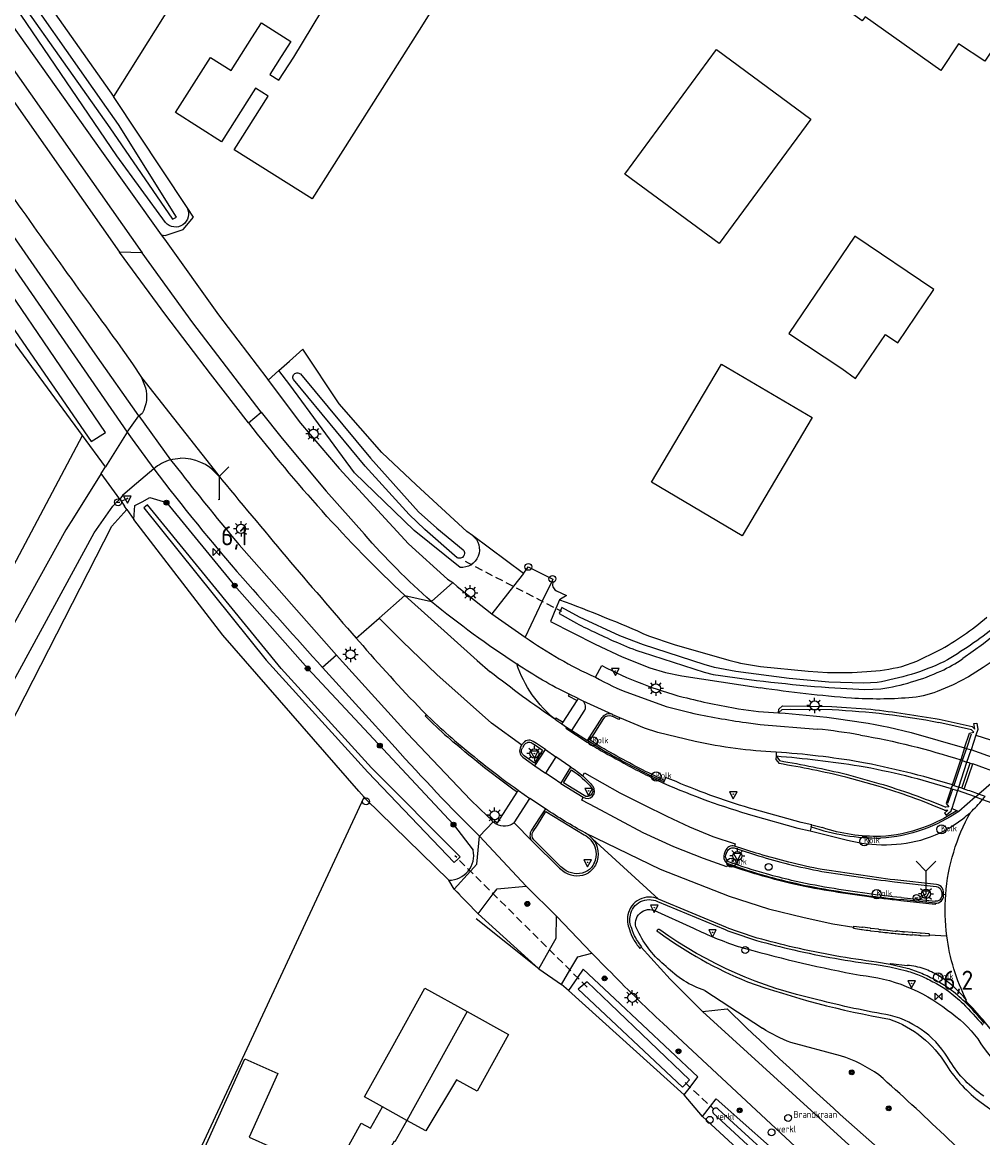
# Model space of a CAD drawing. Extents: x 165936 to 168490, y 440742 to 446306.
# Tile 64 of 78: x 166169 to 166294, y 445477 to 445622. Entities that reach past the tile are written whole.
import ezdxf

# ---------------------------------------------------------------- set-up
doc = ezdxf.new("R2010")
doc.units = 0
doc.header["$LTSCALE"] = 4
doc.linetypes.add('STIPPELFIJN', pattern=[0.375, 0.25, -0.125])
doc.layers.get('0').update_dxf_attribs({"linetype": 'CONTINUOUS'})
for name, color, linetype in [('G_BTD', 3, 'CONTINUOUS'), ('G_OTD', 32, 'CONTINUOUS'), ('G_OWG', 6, 'CONTINUOUS'), ('G_OWGM1', 11, 'ByLayer'), ('G_OWT', 6, 'CONTINUOUS'), ('G_PND', 1, 'CONTINUOUS'), ('G_WGD', 7, 'CONTINUOUS'), ('G_WGDM1', 11, 'ByLayer'), ('G_WGI', 1, 'CONTINUOUS'), ('G_WGIM1', 11, 'ByLayer'), ('G_WTD', 5, 'CONTINUOUS'), ('LKWDUP', 5, 'CONTINUOUS'), ('LSHD', 3, 'CONTINUOUS'), ('LVGO', 3, 'CONTINUOUS'), ('LWGI', 7, 'CONTINUOUS'), ('PPALHM', 10, 'CONTINUOUS'), ('PVGO', 102, 'CONTINUOUS')]:
    doc.layers.add(name, color=color, linetype=linetype)
for name, color, linetype, true_color in [('PBRD', 7, 'CONTINUOUS', 0xbd2877), ('PPAL', 7, 'CONTINUOUS', 0xbd2877), ('PPUT', 7, 'CONTINUOUS', 0xbd2877)]:
    doc.layers.add(name, color=color, linetype=linetype, true_color=true_color)
doc.styles.add('ISO', font='ISO')
doc.linetypes.add('HAAG', pattern='A,0.25,-0.25,[151,BLOK.SHX,S=0.25,R=0,X=0,Y=0],-0.25,0.25', length=1)

# ---------------------------------------------------------------- blocks, each defined once
blk = doc.blocks.new('kilometerpaal')
at = {"color": 0}
for p, q in [((-0.44, 0.44), (0.44, -0.44)), ((-0.44, -0.44), (-0.44, 0.44)), ((0.44, 0.44), (-0.44, -0.44)), ((0.44, -0.44), (0.44, 0.44))]:
    blk.add_line(p, q, dxfattribs=at)
at = {"color": 0, "style": 'ISO'}
blk.add_attdef('KILOMETERPAAL', (0.59, 0.87), '', height=2.5, dxfattribs=at)
blk = doc.blocks.new('lichtmast')
at = {"color": 0}
for p, q in [((-0.6, 0), (-1, 0)), ((-0.71, 0.71), (-0.42, 0.42)), ((0, 0.6), (0, 1)), ((0.42, 0.42), (0.71, 0.71)), ((0.6, 0), (1, 0)), ((-0.42, -0.42), (-0.71, -0.71)), ((0, -0.6), (0, -1)), ((0.42, -0.42), (0.71, -0.71))]:
    blk.add_line(p, q, dxfattribs=at)
blk.add_circle((0, 0), 0.6, dxfattribs=at)
blk = doc.blocks.new('boom')
at = {"color": 0}
for radius in [0.315, 0.225, 0.135]:
    blk.add_circle((0, 0), radius, dxfattribs=at)
blk = doc.blocks.new('wegwijzer')
at = {"color": 0}
for q in [(-0.424, 1.424), (0.424, 1.424), (0, 0)]:
    blk.add_line((0, 1), q, dxfattribs=at)
blk = doc.blocks.new('verkeersbord-pl')
at = {"linetype": 'Continuous'}
blk.add_circle((0, 0), 0.03, dxfattribs=at)
blk = doc.blocks.new('verkeersbord')
at = {"color": 0}
for p, q in [((0.5, 0.32), (-0.5, 0.32)), ((-0.5, 0.32), (0, -0.6)), ((0, -0.6), (0.5, 0.32))]:
    blk.add_line(p, q, dxfattribs=at)
blk = doc.blocks.new('aanduidingsbord')
at = {"color": 0}
for p, q in [((-0.81, -0.33), (0, 0)), ((-1.45, -0.5), (-1.01, -0.5))]:
    blk.add_line(p, q, dxfattribs=at)
blk.add_circle((-1.23, -0.5), 0.45, dxfattribs=at)
blk = doc.blocks.new('kolk')
at = {"color": 0}
blk.add_circle((0, 0), 0.6, dxfattribs=at)
at = {"color": 0, "linetype": 'Continuous', "style": 'ISO'}
blk.add_attdef('KOLK', (-0.04, -0.26), '', height=0.8, dxfattribs=at)
blk = doc.blocks.new('verkeersteller')
at = {"color": 0}
blk.add_circle((0, 0), 0.45, dxfattribs=at)
blk = doc.blocks.new('verklikker')
at = {"color": 0}
blk.add_circle((0, 0), 0.45, dxfattribs=at)
at = {"color": 0, "style": 'ISO'}
blk.add_attdef('VERKLIKKER', (0.7, 0), '', height=0.9, dxfattribs=at)
blk = doc.blocks.new('brandkraan')
at = {"color": 0}
blk.add_circle((0, 0), 0.45, dxfattribs=at)
at = {"color": 0, "style": 'ISO'}
blk.add_attdef('BRANDKRAAN', (0.7, 0), '', height=0.9, dxfattribs=at)

msp = doc.modelspace()

# ---------------------------------------------------------------- linework, layer by layer
at = {"layer": 'G_BTD', "linetype": 'Continuous', "transparency": 33554687}
msp.add_lwpolyline([(166176.806, 445568.553), (166166.101, 445583.122)], dxfattribs=at)
at = {"layer": 'G_OTD', "linetype": 'Continuous', "transparency": 33554687}
for points in [[(166331.924, 445674.974), (166331.473, 445675.084), (166326.85, 445660.443), (166322.055, 445663.702), (166311.015, 445648.711), (166313.767, 445646.903), (166304.023, 445633.258), (166304.839, 445632.687), (166294.71, 445617.429), (166291.243, 445619.684), (166288.963, 445616.193), (166279.053, 445623.197), (166278.663, 445622.684), (166255.423, 445639.287), (166266.439, 445655.436), (166254.828, 445663.822), (166273.266, 445689.544), (166276.14, 445693.577), (166278.926, 445697.533), (166284.489, 445705.148)], [(166191.831, 445671.812), (166204.067, 445663.842), (166199.027, 445654.668), (166200.514, 445653.659), (166198.952, 445651.139), (166203.647, 445648.276), (166198.755, 445641.078), (166198.346, 445641.417), (166193.984, 445635.393), (166189.88, 445629.303), (166190.804, 445628.666), (166180.865, 445612.81)], [(166187.095, 445594.74), (166187.599, 445594.656), (166189.981, 445595.45), (166191.304, 445597.037), (166190.466, 445598.303)], [(166201.071, 445575.787), (166202.463, 445577.035)], [(166109.977, 445477.444), (166115.834, 445482.252), (166131.445, 445497.598), (166143.087, 445507.917), (166150.892, 445519.691), (166176.806, 445568.553)], [(166179.81, 445564.465), (166176.806, 445568.553)], [(166123.393, 445326.092), (166153.868, 445391.432), (166135.538, 445400.117), (166133.472, 445395.555), (166127.354, 445403.115), (166143.255, 445432.244), (166144.278, 445431.69), (166144.537, 445432.094), (166149.231, 445429.688), (166154.095, 445428.998), (166152.37, 445425.367), (166158.349, 445422.527), (166163.461, 445433.286), (166156.37, 445436.655), (166168.347, 445462.812), (166154.564, 445475.868), (166141.843, 445493.736), (166150.061, 445501.746), (166152.826, 445502.337), (166180.656, 445556.723), (166182.621, 445558.88)], [(166234.416, 445550.541), (166227.742, 445555.493)], [(166194.28, 445383.459), (166195.881, 445388.43), (166198.227, 445394.446), (166201.34, 445403.459), (166181.901, 445412.737), (166203.951, 445458.413), (166196.41, 445462.646), (166196.468, 445462.775), (166188.381, 445466.344), (166189.796, 445470.187), (166213.588, 445521.31)]]:
    msp.add_lwpolyline(points, dxfattribs=at)
at = {"layer": 'G_OWG', "linetype": 'Continuous', "transparency": 33554687}
for points in [[(166181.682, 445560.248), (166182.045, 445559.719), (166182.306, 445559.339)], [(166182.621, 445558.88), (166182.306, 445559.339)], [(166182.621, 445558.88), (166183.528, 445557.559)], [(166238.167, 445549.554), (166238.304, 445549.454)], [(166238.276, 445548.792), (166238.511, 445548.404), (166238.741, 445548.242), (166240.036, 445547.632), (166239.145, 445547.091)], [(166267.724, 445532.343), (166267.779, 445532.805), (166268.242, 445533.238), (166274.721, 445533.16), (166279.818, 445532.801)], [(166267.724, 445532.343), (166268.204, 445532.778), (166269.3, 445532.818), (166274.736, 445532.751)], [(166292.063, 445527.744), (166292.704, 445529.675), (166293.273, 445529.798), (166292.954, 445530.132), (166288.702, 445531.084)], [(166288.748, 445531.489), (166293.06, 445530.529), (166293.385, 445530.209), (166293.277, 445530.943), (166293.645, 445530.999), (166293.793, 445530.162), (166293.535, 445529.426)], [(166293.535, 445529.426), (166292.891, 445527.497)], [(166293.535, 445529.426), (166300.077, 445527.343)], [(166267.428, 445526.701), (166267.379, 445526.217), (166267.816, 445525.705)], [(166267.426, 445527.199), (166267.428, 445526.701)], [(166267.428, 445526.701), (166267.882, 445526.09)], [(166292.362, 445525.895), (166292.891, 445527.497)], [(166291.285, 445522.631), (166292.362, 445525.895)], [(166252.852, 445523.501), (166252.814, 445523.406), (166252.775, 445523.316)], [(166254.373, 445523.345), (166252.978, 445523.906), (166252.852, 445523.501)], [(166280.763, 445522.771), (166276.532, 445523.95)], [(166276.602, 445524.315), (166280.86, 445523.125)], [(166295.847, 445523.378), (166293.906, 445521.711)], [(166290.3, 445522.438), (166289.659, 445520.509), (166290.006, 445520.069), (166289.624, 445520.008)], [(166290.458, 445522.914), (166290.3, 445522.438)], [(166291.133, 445522.171), (166290.598, 445520.549), (166290.395, 445519.836)], [(166291.285, 445522.631), (166291.133, 445522.171)], [(166293.476, 445521.342), (166291.281, 445519.457)], [(166293.476, 445521.342), (166293.906, 445521.711)], [(166272.083, 445517.692), (166270.692, 445518.015), (166264.595, 445519.7)], [(166289.42, 445519.614), (166289.851, 445519.638), (166289.412, 445519.232), (166289.646, 445518.977), (166290.309, 445519.532), (166290.395, 445519.836)], [(166291.054, 445519.554), (166290.395, 445519.836)], [(166291.281, 445519.457), (166291.054, 445519.554)], [(166272.03, 445517.432), (166272.083, 445517.692)], [(166272.03, 445517.432), (166271.875, 445516.911)], [(166225.353, 445509.292), (166224.676, 445510.474)], [(166228.486, 445506.072), (166236.438, 445498.92)], [(166251.469, 445506.543), (166256.648, 445504.202)], [(166284.556, 445498.953), (166282.35, 445499.473)], [(166240.298, 445496.088), (166239.409, 445496.85)], [(166258.108, 445496.073), (166265.663, 445491.142)], [(166275.859, 445487.536), (166269.361, 445489.271)], [(166257.796, 445479.618), (166255.413, 445482.44)], [(166294.205, 445481.454), (166298.309, 445478.506)]]:
    msp.add_lwpolyline(points, dxfattribs=at)
for points in [[(166238.304, 445549.454, 0.2386274), (166238.276, 445548.792)], [(166274.736, 445532.751, -0.0361569), (166288.702, 445531.084)], [(166279.818, 445532.801, -0.013663), (166288.748, 445531.489)], [(166267.428, 445526.701, -0.0194425), (166278.286, 445525.41)], [(166276.532, 445523.95, 0.0157274), (166267.816, 445525.705)], [(166267.882, 445526.09, -0.016154), (166276.602, 445524.315)], [(166278.286, 445525.41, -0.034138), (166290.3, 445522.438)], [(166264.595, 445519.7, -0.0320331), (166254.373, 445523.345)], [(166289.42, 445519.614, 0.0273979), (166280.763, 445522.771)], [(166280.86, 445523.125, -0.0245154), (166289.624, 445520.008)], [(166291.281, 445519.457, -0.0654629), (166286.65, 445517.094)], [(166272.03, 445517.432, 0.0830448), (166281.073, 445515.973)], [(166286.65, 445517.094, -0.0772944), (166281.073, 445515.973)], [(166249.349, 445503.869, -0.7158805), (166251.469, 445506.543)], [(166253.072, 445499.223, -0.1136091), (166249.349, 445503.869)], [(166252.099, 445503.703, -1.7801606), (166252.251, 445503.984)], [(166252.099, 445503.703, 0.0614786), (166263.696, 445497.212)], [(166272.861, 445494.871, -0.1025178), (166252.251, 445503.984)], [(166256.648, 445504.202, 0.0304597), (166262.456, 445501.831)], [(166262.456, 445501.831, 0.0018738), (166263.444, 445501.551)], [(166263.444, 445501.551, 0.022119), (166278.398, 445498.07)], [(166258.108, 445496.073, -0.1211678), (166253.072, 445499.223)], [(166286.467, 445498.281, 0.0282593), (166284.556, 445498.953)], [(166263.696, 445497.212, 0.0413877), (166282.228, 445492.331)], [(166278.398, 445498.07, -0.1447833), (166289.814, 445493.495)], [(166288.297, 445497.393, 0.0250677), (166286.467, 445498.281)], [(166290.092, 445496.284, 0.033812), (166288.297, 445497.393)], [(166292.075, 445494.601, 0.0278155), (166290.092, 445496.284)], [(166282.382, 445492.822, -0.0217512), (166272.861, 445494.871)], [(166290.148, 445486.817, 0.2048531), (166282.382, 445492.822)], [(166289.814, 445493.495, -0.0921339), (166293.768, 445489.743)], [(166282.228, 445492.331, -0.1753659), (166289.676, 445486.333)], [(166269.361, 445489.271, -0.0515802), (166265.663, 445491.142)], [(166293.768, 445489.743, 0.1467932), (166302.611, 445482.039)], [(166280.871, 445485.043, 0.0763763), (166275.859, 445487.536)], [(166289.676, 445486.333, 0.0920485), (166294.205, 445481.454)], [(166294.562, 445482.283, -0.1046036), (166290.148, 445486.817)], [(166297.64, 445468.984, 0.0193739), (166280.871, 445485.043)]]:
    msp.add_lwpolyline(points, format="xyb", dxfattribs=at)
at = {"layer": 'G_OWGM1', "transparency": 33554687}
for points in [[(166290.3, 445522.438), (166290.504, 445522.373), (166291.133, 445522.171)], [(166293.476, 445521.342), (166291.133, 445522.171)], [(166293.476, 445521.342), (166294.41, 445521.012)], [(166294.41, 445521.012), (166295.003, 445520.802), (166295.244, 445520.708), (166298.863, 445519.166)]]:
    msp.add_lwpolyline(points, dxfattribs=at)
at = {"layer": 'G_OWT', "linetype": 'Continuous', "transparency": 33554687}
for points in [[(166187.647, 445596.352), (166181.275, 445605.053), (166169.528, 445622.354), (166162.151, 445633.17)], [(166167.19, 445632.233), (166180.865, 445612.81)], [(166190.466, 445598.303), (166180.865, 445612.81)], [(166227.742, 445555.493), (166227.022, 445556.027), (166220.408, 445562.112), (166215.91, 445566.346), (166210.354, 445572.696), (166205.591, 445579.839), (166203.844, 445578.273)], [(166202.463, 445577.035), (166203.844, 445578.273)], [(166226.131, 445551.319), (166220.154, 445556.122), (166212.349, 445563.663), (166203.882, 445575.172), (166202.463, 445577.035)], [(166183.528, 445557.559), (166183.657, 445559.383), (166184.603, 445559.895), (166185.589, 445560.429), (166187.778, 445559.778), (166196.687, 445548.949), (166206.236, 445538.119), (166225.283, 445517.731), (166227.843, 445514.391)], [(166213.588, 445521.31), (166212.894, 445522.107), (166195.147, 445542.48), (166183.528, 445557.559)], [(166239.145, 445547.091), (166238.669, 445545.976), (166237.941, 445544.267), (166243.781, 445541.284), (166247.322, 445539.654), (166250.945, 445538.217), (166252.998, 445537.578), (166255.104, 445537.143), (166265.407, 445535.588)], [(166250.754, 445542.395), (166254.111, 445541.249), (166261.256, 445539.212)], [(166283.871, 445538.399), (166285.824, 445539.084), (166288.652, 445540.453)], [(166265.387, 445538.402), (166271.609, 445537.75), (166274.16, 445537.601)], [(166213.588, 445521.31), (166213.817, 445521.047), (166224.676, 445510.474)], [(166255.413, 445482.44), (166256.184, 445483.443), (166257.213, 445484.783), (166246.35, 445494.981), (166242.238, 445498.841), (166241.477, 445497.762), (166240.298, 445496.088)], [(166255.413, 445482.44), (166240.298, 445496.088)], [(166257.796, 445479.618), (166258.861, 445480.979), (166259.596, 445481.917), (166270.079, 445472.613), (166269.391, 445471.856)], [(166267.959, 445470.279), (166257.796, 445479.618)]]:
    msp.add_lwpolyline(points, dxfattribs=at)
for points in [[(166190.466, 445598.303, -0.891894), (166187.647, 445596.352)], [(166227.742, 445555.493, -0.7538085), (166226.131, 445551.319)], [(166239.145, 445547.091, -0.0156589), (166250.754, 445542.395)], [(166302.462, 445546.126, -0.150808), (166288.477, 445535.104)], [(166288.652, 445540.453, 0.0543007), (166294.967, 445544.82)], [(166261.256, 445539.212, 0.0367582), (166265.387, 445538.402)], [(166279.285, 445537.72, 0.0477406), (166283.871, 445538.399)], [(166274.16, 445537.601, 0.0271209), (166279.285, 445537.72)], [(166277.267, 445534.241, -0.015608), (166265.407, 445535.588)], [(166288.477, 445535.104, -0.0717064), (166284.769, 445534.288)], [(166284.769, 445534.288, -0.0339913), (166277.267, 445534.241)], [(166224.676, 445510.474, 0.4802345), (166227.843, 445514.391)]]:
    msp.add_lwpolyline(points, format="xyb", dxfattribs=at)
at = {"layer": 'G_PND', "linetype": 'Continuous', "transparency": 33554687}
for points in [[(166220.778, 445621.472), (166206.815, 445599.455), (166196.641, 445605.851), (166201.047, 445612.861), (166199.396, 445613.899), (166194.99, 445606.889), (166188.966, 445610.716), (166193.535, 445617.907), (166196.219, 445616.202), (166198.94, 445620.486), (166200.182, 445622.44), (166204.022, 445620), (166202.781, 445618.046), (166201.282, 445615.686), (166202.481, 445614.925), (166204.4, 445617.947), (166210.492, 445627.995), (166214.943, 445635.084), (166225.237, 445628.621), (166220.778, 445621.472)], [(166271.967, 445609.863), (166259.976, 445593.602), (166247.656, 445602.687), (166259.647, 445618.948), (166271.967, 445609.863)], [(166281.72, 445581.72), (166283.323, 445580.643), (166288.035, 445587.607), (166277.716, 445594.583), (166269.1, 445581.875), (166276.023, 445577.275), (166277.82, 445575.989), (166281.72, 445581.72)], [(166272.127, 445570.878), (166263.011, 445555.456), (166251.168, 445562.455), (166260.284, 445577.878), (166272.127, 445570.878)], [(166215.993, 445480.878), (166213.657, 445482.173), (166217.388, 445488.902), (166221.542, 445496.394), (166227.087, 445493.319)], [(166227.087, 445493.319), (166232.469, 445490.335), (166228.366, 445482.937), (166225.665, 445484.404), (166221.663, 445477.734), (166219.166, 445479.118)], [(166227.087, 445493.319), (166219.166, 445479.118)], [(166201.499, 445475.605), (166199.468, 445471.069), (166192.247, 445474.302), (166197.999, 445487.152), (166202.321, 445485.217), (166198.6, 445476.903), (166201.499, 445475.605)], [(166219.166, 445479.118), (166217.622, 445476.333), (166217.538, 445476.38), (166209.147, 445461.24), (166204.837, 445463.629), (166213.228, 445478.769), (166214.449, 445478.092), (166215.993, 445480.878)], [(166219.166, 445479.118), (166215.993, 445480.878)]]:
    msp.add_lwpolyline(points, dxfattribs=at)
at = {"layer": 'G_WGD', "linetype": 'Continuous', "transparency": 33554687}
for points in [[(166161.695, 445630.5), (166163.494, 445627.932), (166179.271, 445605.695), (166187.095, 445594.74)], [(166159.4, 445628.274), (166184.594, 445592.41)], [(166157.485, 445626.914), (166181.649, 445592.505)], [(166153.675, 445610.754), (166158.023, 445604.557), (166169.273, 445588.342), (166182.638, 445568.968)], [(166184.182, 445571.124), (166178.447, 445579.205), (166164.344, 445599.51), (166156.025, 445611.528)], [(166187.095, 445594.74), (166187.502, 445594.17)], [(166187.502, 445594.17), (166194.588, 445584.288)], [(166198.492, 445570.215), (166193.536, 445576.592), (166187.709, 445584.261), (166181.649, 445592.505)], [(166184.594, 445592.41), (166181.649, 445592.505)], [(166200.171, 445571.586), (166195.607, 445577.496), (166191.244, 445583.268), (166184.594, 445592.41)], [(166194.588, 445584.288), (166200.883, 445576.038)], [(166181.793, 445580.114), (166183.329, 445577.906), (166184.526, 445576.123)], [(166184.526, 445576.123), (166194.474, 445563.451)], [(166184.526, 445576.123), (166185.057, 445574.777)], [(166200.883, 445576.038), (166201.071, 445575.787)], [(166201.071, 445575.787), (166205.295, 445570.143), (166210.346, 445564.229), (166219.419, 445554.384), (166224.513, 445549.805), (166225.173, 445549.331)], [(166184.182, 445571.124), (166184.638, 445571.49)], [(166198.492, 445570.215), (166200.171, 445571.586)], [(166200.171, 445571.586), (166202.914, 445568.148), (166208.629, 445561.275), (166213.635, 445555.663)], [(166182.638, 445568.968), (166184.182, 445571.124)], [(166184.182, 445571.124), (166188.287, 445565.358)], [(166182.638, 445568.968), (166179.81, 445564.465)], [(166182.638, 445568.968), (166183.295, 445568.082), (166186.112, 445564.186)], [(166179.256, 445563.583), (166179.81, 445564.465)], [(166186.112, 445564.186), (166183.311, 445561.777), (166182.047, 445560.69), (166181.682, 445560.248)], [(166188.287, 445565.358), (166189.778, 445563.534)], [(166179.256, 445563.583), (166175.618, 445557.774), (166174.619, 445556.223), (166149.906, 445511.603), (166148.642, 445509.789), (166146.916, 445507.547), (166108.136, 445473.727), (166112.304, 445471.275), (166113.327, 445472.974), (166115.123, 445475.223), (166141.316, 445496.34), (166150.768, 445505.278), (166178.314, 445555.831), (166180.774, 445559.33), (166181.214, 445559.798), (166181.682, 445560.248)], [(166181.682, 445560.248), (166179.256, 445563.583)], [(166210.002, 445539.854), (166197.289, 445554.281)], [(166234.416, 445550.541), (166234.897, 445551.158)], [(166234.897, 445551.158), (166235.018, 445551.413)], [(166235.018, 445551.413), (166235.402, 445551.221)], [(166235.402, 445551.221), (166237.897, 445549.969)], [(166234.416, 445550.541), (166233.1, 445548.853), (166230.295, 445545.254)], [(166238.167, 445549.554), (166236.883, 445546.899), (166234.623, 445542.223)], [(166237.897, 445549.969), (166238.27, 445549.781)], [(166238.27, 445549.781), (166238.167, 445549.554)], [(166222.391, 445546.881), (166225.173, 445549.331)], [(166225.173, 445549.331), (166225.757, 445548.814), (166230.295, 445545.254)], [(166215.573, 445544.714), (166218.909, 445547.631)], [(166218.909, 445547.631), (166228.387, 445539.147), (166230.09, 445537.693)], [(166218.909, 445547.631), (166222.391, 445546.881)], [(166230.295, 445545.254), (166234.623, 445542.223)], [(166212.563, 445542.082), (166215.573, 445544.714)], [(166234.198, 445528.092), (166230.24, 445530.968), (166223.115, 445537.353), (166218.624, 445541.651), (166215.573, 445544.714)], [(166212.563, 445542.082), (166213.418, 445541.106)], [(166210.002, 445539.854), (166208.161, 445538.253)], [(166229.706, 445518.826), (166227.548, 445520.916), (166219.239, 445529.696), (166210.764, 445538.989), (166210.002, 445539.854)], [(166208.161, 445538.253), (166217.639, 445527.806)], [(166243.811, 445536.977), (166244.669, 445538.492)], [(166239.602, 445531.104), (166241.434, 445533.945)], [(166241.586, 445534.181), (166240.391, 445534.77)], [(166241.586, 445534.181), (166241.434, 445533.945)], [(166241.586, 445534.181), (166242.183, 445533.887)], [(166242.183, 445533.887), (166245.992, 445532.137)], [(166248.387, 445534.834), (166253.051, 445533.157), (166256.206, 445532.354)], [(166221.718, 445532.094), (166222.445, 445531.417)], [(166240.721, 445530.03), (166242.364, 445532.529)], [(166247.003, 445531.686), (166246.109, 445532.083), (166245.992, 445532.137)], [(166238.647, 445531.417), (166239.455, 445530.876)], [(166239.455, 445530.876), (166239.602, 445531.104)], [(166239.455, 445530.876), (166240.057, 445530.474), (166240.721, 445530.03)], [(166242.808, 445528.699), (166244.725, 445531.731)], [(166256.863, 445528.587), (166251.989, 445529.769), (166250.24, 445530.307), (166247.003, 445531.686)], [(166263.507, 445531.047), (166265.359, 445530.806), (166272.79, 445530.212)], [(166240.721, 445530.03), (166242.808, 445528.699)], [(166282.142, 445530.474), (166285.062, 445529.776), (166292.063, 445527.744)], [(166234.084, 445527.914), (166234.198, 445528.092)], [(166234.198, 445528.092), (166234.312, 445528.27)], [(166237.289, 445527.527), (166236.126, 445528.325), (166235.675, 445528.603)], [(166244.415, 445527.668), (166242.808, 445528.699)], [(166292.063, 445527.744), (166291.543, 445526.18)], [(166234.359, 445526.528), (166235.917, 445525.422)], [(166235.917, 445525.422), (166237.289, 445527.527)], [(166237.289, 445527.527), (166238.665, 445526.591)], [(166238.665, 445526.591), (166237.313, 445524.468)], [(166240.618, 445525.226), (166238.665, 445526.591)], [(166235.917, 445525.422), (166237.313, 445524.468)], [(166239.309, 445523.102), (166240.618, 445525.226)], [(166290.458, 445522.914), (166291.543, 445526.18)], [(166239.309, 445523.102), (166238.305, 445523.815), (166237.313, 445524.468)], [(166242.174, 445524.084), (166242.377, 445524.491), (166247.024, 445521.872), (166250.154, 445520.317), (166253.149, 445518.821), (166256.125, 445517.458), (166259.171, 445516.199), (166262.081, 445515.226), (166262.005, 445514.932)], [(166252.775, 445523.316), (166251.142, 445524.062)], [(166252.775, 445523.316), (166252.716, 445523.165)], [(166231.016, 445517.981), (166233.591, 445521.993)], [(166233.736, 445522.219), (166233.591, 445521.993)], [(166233.736, 445522.219), (166233.755, 445522.206), (166235.255, 445521.142)], [(166239.309, 445523.102), (166242.224, 445521.314)], [(166233.203, 445517.967), (166235.255, 445521.142)], [(166237.285, 445519.798), (166235.255, 445521.142)], [(166261.115, 445512.647), (166261.003, 445512.201), (166257.932, 445513.303), (166254.05, 445514.812), (166250.05, 445516.654), (166243.858, 445519.957), (166242.038, 445520.916), (166242.224, 445521.314)], [(166237.285, 445519.798), (166236.523, 445518.631), (166235.467, 445517)], [(166264.377, 445518.93), (166270.286, 445517.291), (166271.875, 445516.911)], [(166228.68, 445516.211), (166230.467, 445518.097)], [(166230.467, 445518.097), (166230.245, 445518.365), (166229.706, 445518.826)], [(166230.889, 445517.783), (166231.016, 445517.981)], [(166235.566, 445515.556), (166233.203, 445517.967)], [(166225.353, 445509.292), (166227.495, 445511.648), (166228.35, 445512.588), (166228.68, 445516.211)], [(166234.795, 445509.683), (166228.68, 445516.211)], [(166242.495, 445516.65), (166252.279, 445511.896), (166261.283, 445508.371), (166266.427, 445506.747), (166271.084, 445505.584), (166274.823, 445504.789), (166277.569, 445504.342)], [(166271.875, 445516.911), (166276.737, 445515.722)], [(166235.566, 445515.556), (166239.145, 445512.037), (166239.864, 445511.473)], [(166252.083, 445507.993), (166243.447, 445515.881)], [(166260.779, 445514.288), (166260.638, 445513.856)], [(166288.37, 445509.918), (166282.924, 445510.505)], [(166228.486, 445506.072), (166225.353, 445509.292)], [(166228.486, 445506.072), (166230.483, 445508.68), (166230.99, 445509.342), (166234.795, 445509.683)], [(166238.752, 445505.773), (166234.795, 445509.683)], [(166289.315, 445508.632), (166289.318, 445508.85)], [(166260.879, 445504.332), (166252.083, 445507.993)], [(166288.189, 445507.476), (166283.727, 445507.948)], [(166289.311, 445508.368), (166289.315, 445508.632)], [(166289.315, 445508.632), (166289.59, 445508.62)], [(166236.438, 445498.92), (166237.831, 445501.383), (166238.702, 445502.922), (166238.752, 445505.773)], [(166238.752, 445505.773), (166243.343, 445500.944)], [(166277.547, 445504.198), (166277.569, 445504.342)], [(166277.569, 445504.342), (166277.592, 445504.485), (166278.631, 445504.341)], [(166278.631, 445504.341), (166278.73, 445504.328)], [(166278.59, 445504.046), (166278.689, 445504.032)], [(166279.721, 445504.2), (166278.73, 445504.328)], [(166279.682, 445503.898), (166279.781, 445503.885)], [(166279.721, 445504.2), (166279.82, 445504.187)], [(166279.781, 445503.885), (166280.775, 445503.762)], [(166280.812, 445504.068), (166279.82, 445504.187)], [(166280.775, 445503.762), (166280.875, 445503.751)], [(166280.812, 445504.068), (166280.911, 445504.057)], [(166281.87, 445503.638), (166281.97, 445503.627)], [(166281.904, 445503.947), (166282.003, 445503.936)], [(166282.003, 445503.936), (166282.997, 445503.835)], [(166282.967, 445503.525), (166283.066, 445503.516)], [(166282.997, 445503.835), (166283.096, 445503.825)], [(166284.064, 445503.425), (166284.164, 445503.416)], [(166284.091, 445503.733), (166284.19, 445503.724)], [(166285.186, 445503.641), (166284.19, 445503.724)], [(166285.163, 445503.336), (166285.263, 445503.328)], [(166285.186, 445503.641), (166285.286, 445503.633)], [(166286.282, 445503.559), (166285.286, 445503.633)], [(166286.262, 445503.258), (166286.362, 445503.252)], [(166286.282, 445503.559), (166286.381, 445503.552)], [(166286.362, 445503.252), (166287.414, 445503.19)], [(166287.428, 445503.484), (166286.381, 445503.552)], [(166287.421, 445503.337), (166287.414, 445503.19)], [(166287.428, 445503.484), (166287.421, 445503.337)], [(166287.421, 445503.337), (166289.725, 445503.211)], [(166249.638, 445501.565), (166249.799, 445501.714)], [(166249.799, 445501.714), (166253.575, 445497.538), (166257.809, 445493.337)], [(166239.409, 445496.85), (166240.498, 445498.734), (166241.511, 445500.486), (166243.343, 445500.944)], [(166243.343, 445500.944), (166245.417, 445498.865)], [(166236.438, 445498.92), (166239.409, 445496.85)], [(166282.35, 445499.473), (166280.566, 445499.786)], [(166282.35, 445499.473), (166282.403, 445499.607), (166284.565, 445499.355)], [(166292.075, 445494.601), (166292.216, 445494.709), (166292.283, 445494.815)], [(166257.809, 445493.337), (166261.024, 445493.658), (166261.807, 445492.907)], [(166257.809, 445493.337), (166279.844, 445473.253), (166302.098, 445453.765)], [(166270.557, 445475.111), (166252.661, 445491.768)], [(166275.817, 445479.892), (166282.542, 445473.92), (166301.815, 445457.154), (166302.098, 445453.765)]]:
    msp.add_lwpolyline(points, dxfattribs=at)
for points in [[(166165.955, 445602.145, 0.0041514), (166181.793, 445580.114)], [(166185.057, 445574.777, -0.18585), (166184.638, 445571.49)], [(166198.492, 445570.215, 0.019397), (166208.101, 445558.692)], [(166188.287, 445565.358, -0.0584129), (166189.584, 445565.569)], [(166194.474, 445563.451, 0.216984), (166189.584, 445565.569)], [(166188.287, 445565.358, 0.1096258), (166186.112, 445564.186)], [(166186.112, 445564.186, 0.0151758), (166197.745, 445549.916)], [(166189.778, 445563.534, 0.0120436), (166197.289, 445554.281)], [(166194.474, 445563.451, 0.008008), (166212.563, 445542.082)], [(166218.909, 445547.631, -0.0191617), (166208.101, 445558.692)], [(166222.391, 445546.881, -0.0328426), (166213.635, 445555.663)], [(166197.745, 445549.916, 0.0019657), (166208.161, 445538.253)], [(166222.391, 445546.881, 0.0255618), (166233.557, 445538.713)], [(166234.623, 445542.223, 0.0452989), (166243.811, 445536.977)], [(166213.418, 445541.106, 0.0139789), (166221.718, 445532.094)], [(166240.391, 445534.77, -0.0390662), (166233.557, 445538.713)], [(166238.647, 445531.417, -0.145999), (166233.557, 445538.713)], [(166244.669, 445538.492, 0.0557085), (166255.296, 445534.382)], [(166238.647, 445531.417, -0.0177364), (166230.09, 445537.693)], [(166243.811, 445536.977, 0.0334645), (166248.387, 445534.834)], [(166242.364, 445532.529, 0.3601679), (166242.183, 445533.887)], [(166255.296, 445534.382, 0.022118), (166262.536, 445532.874)], [(166245.992, 445532.137, 0.3539222), (166244.725, 445531.731)], [(166256.206, 445532.354, 0.014121), (166263.507, 445531.047)], [(166262.536, 445532.874, 0.0322074), (166267.724, 445532.343)], [(166267.724, 445532.343, -0.0315491), (166282.142, 445530.474)], [(166222.445, 445531.417, 0.0102134), (166225.427, 445528.725)], [(166278.46, 445529.425, 0.0171205), (166272.79, 445530.212)], [(166278.46, 445529.425, -0.0353923), (166291.543, 445526.18)], [(166228.68, 445516.211, -0.0136954), (166217.639, 445527.806)], [(166225.427, 445528.725, 0.0228801), (166233.736, 445522.219)], [(166234.084, 445527.914, 0.4120743), (166234.359, 445526.528)], [(166235.675, 445528.603, 0.4233361), (166234.312, 445528.27)], [(166251.142, 445524.062, -0.0171708), (166244.415, 445527.668)], [(166267.426, 445527.199, -0.0405281), (166256.863, 445528.587)], [(166278.358, 445525.908, 0.0255326), (166267.426, 445527.199)], [(166240.618, 445525.226, -0.0414463), (166242.174, 445524.084)], [(166290.458, 445522.914, 0.0291083), (166278.358, 445525.908)], [(166242.174, 445524.084, -0.0417603), (166243.52, 445522.7)], [(166242.224, 445521.314, 0.8508755), (166243.52, 445522.7)], [(166252.716, 445523.165, 0.0338611), (166264.377, 445518.93)], [(166292.817, 445519.336, 0.0360356), (166294.41, 445521.012)], [(166294.41, 445521.012, 0.0054993), (166294.728, 445521.412)], [(166242.495, 445516.65, -0.0234407), (166237.285, 445519.798)], [(166289.59, 445508.62, -0.1075649), (166292.817, 445519.336)], [(166291.814, 445518.491, 0.0205973), (166292.817, 445519.336)], [(166230.889, 445517.783, -0.0623537), (166230.467, 445518.097)], [(166233.203, 445517.967, -0.3042358), (166230.889, 445517.783)], [(166286.947, 445515.9, 0.086085), (166291.814, 445518.491)], [(166235.467, 445517, 0.335908), (166235.566, 445515.556)], [(166243.447, 445515.881, 0.0935429), (166242.495, 445516.65)], [(166243.901, 445512.601, 0.3170752), (166243.447, 445515.881)], [(166262.005, 445514.932, 0.3753277), (166260.779, 445514.288)], [(166265.22, 445513.899, -0.0095553), (166262.005, 445514.932)], [(166276.737, 445515.722, 0.1377073), (166286.947, 445515.9)], [(166260.638, 445513.856, 0.3679117), (166261.115, 445512.647)], [(166269.101, 445512.829, -0.0128314), (166265.22, 445513.899)], [(166243.901, 445512.601, -0.1516933), (166242.918, 445511.448)], [(166261.115, 445512.647, 0.0175105), (166266.122, 445511.047)], [(166273.464, 445511.875, -0.0164669), (166269.101, 445512.829)], [(166282.924, 445510.505, -0.0055039), (166273.464, 445511.875)], [(166239.864, 445511.473, 0.264242), (166242.918, 445511.448)], [(166266.122, 445511.047, 0.011329), (166269.377, 445510.21)], [(166269.377, 445510.21, 0.0173049), (166274.337, 445509.236)], [(166274.337, 445509.236, 0.010903), (166279.287, 445508.484)], [(166289.12, 445509.462, 0.2106288), (166288.37, 445509.918)], [(166289.318, 445508.85, 0.1504394), (166289.12, 445509.462)], [(166252.083, 445507.993, 0.492998), (166248.065, 445505.96)], [(166279.287, 445508.484, 0.0072109), (166283.727, 445507.948)], [(166288.189, 445507.476, 0.2317846), (166289.034, 445507.784)], [(166289.034, 445507.784, 0.1632948), (166289.311, 445508.368)], [(166289.725, 445503.211, -0.0515809), (166289.59, 445508.62)], [(166248.065, 445505.96, 0.1620405), (166248.268, 445504.053)], [(166248.268, 445504.053, 0.0612436), (166248.808, 445502.773)], [(166263.924, 445503.252, -0.0143872), (166260.879, 445504.332)], [(166264.959, 445502.928, -0.0055552), (166263.924, 445503.252)], [(166269.805, 445501.693, -0.0117363), (166264.959, 445502.928)], [(166277.547, 445504.198, 0.0020145), (166278.59, 445504.046)], [(166278.689, 445504.032, 0.0021115), (166279.682, 445503.898)], [(166280.875, 445503.751, 0.0030894), (166281.87, 445503.638)], [(166280.911, 445504.057, 0.0020999), (166281.904, 445503.947)], [(166281.97, 445503.627, 0.0020868), (166282.967, 445503.525)], [(166283.066, 445503.516, 0.0029812), (166284.064, 445503.425)], [(166284.091, 445503.733, -0.0020852), (166283.096, 445503.825)], [(166284.164, 445503.416, 0.0020689), (166285.163, 445503.336)], [(166286.262, 445503.258, -0.002062), (166285.263, 445503.328)], [(166292.283, 445494.815, -0.0841298), (166289.725, 445503.211)], [(166248.808, 445502.773, 0.0518657), (166249.638, 445501.565)], [(166280.566, 445499.786, -0.0257397), (166269.805, 445501.693)], [(166252.661, 445491.768, -0.0126205), (166245.417, 445498.865)], [(166286.773, 445498.904, 0.0629181), (166284.565, 445499.355)], [(166288.618, 445498.036, 0.0445326), (166286.773, 445498.904)], [(166292.283, 445494.815, 0.0891702), (166288.618, 445498.036)], [(166294.671, 445491.771, 0.0261693), (166292.075, 445494.601)], [(166261.807, 445492.907, 0.0076587), (166275.817, 445479.892)]]:
    msp.add_lwpolyline(points, format="xyb", dxfattribs=at)
at = {"layer": 'G_WGDM1', "transparency": 33554687}
for points in [[(166292.063, 445527.744), (166292.284, 445527.679), (166292.891, 445527.497)], [(166298.35, 445525.543), (166292.891, 445527.497)], [(166291.543, 445526.18), (166291.756, 445526.107), (166292.362, 445525.895)], [(166292.778, 445525.747), (166292.362, 445525.895)], [(166292.778, 445525.747), (166293.127, 445525.655)], [(166296.907, 445524.295), (166293.127, 445525.655)], [(166290.458, 445522.914), (166290.662, 445522.845), (166291.285, 445522.631)], [(166291.693, 445522.488), (166291.285, 445522.631)], [(166292.018, 445522.371), (166291.693, 445522.488)], [(166294.728, 445521.412), (166293.906, 445521.711)]]:
    msp.add_lwpolyline(points, dxfattribs=at)
msp.add_lwpolyline([(166293.906, 445521.711, 0.0041059), (166292.018, 445522.371)], format="xyb", dxfattribs=at)
at = {"layer": 'G_WGI', "linetype": 'Continuous', "transparency": 33554687}
for points in [[(166240.391, 445534.77), (166240.252, 445534.529), (166241.434, 445533.945)], [(166221.718, 445532.094), (166221.583, 445531.944), (166222.261, 445531.221)], [(166238.647, 445531.417), (166238.664, 445531.68)], [(166238.664, 445531.68), (166239.602, 445531.104)], [(166244.532, 445527.86), (166243.118, 445528.768), (166244.914, 445531.609)], [(166247.003, 445531.686), (166246.901, 445531.469), (166246.01, 445531.881)], [(166234.525, 445528.14), (166234.293, 445527.777)], [(166235.543, 445528.391), (166235.99, 445528.115), (166236.926, 445527.473), (166235.856, 445525.772), (166234.501, 445526.734)], [(166242.359, 445521.524), (166239.653, 445523.184), (166240.699, 445524.88)], [(166252.852, 445523.501), (166251.835, 445523.961), (166251.238, 445524.265)], [(166229.706, 445518.826), (166229.901, 445519.003), (166230.712, 445518.199), (166231.016, 445517.981)], [(166235.692, 445516.853), (166236.245, 445517.678), (166237.347, 445519.434), (166242.367, 445516.413)], [(166291.054, 445519.554), (166290.216, 445519.036)], [(166272.083, 445517.692), (166273.487, 445517.348)], [(166240.015, 445511.696), (166239.323, 445512.239), (166235.769, 445515.733)], [(166260.875, 445513.776), (166261.014, 445514.203)], [(166282.894, 445510.257), (166288.34, 445509.67)], [(166289.068, 445508.85), (166289.061, 445508.386)], [(166251.95, 445507.696), (166260.758, 445504.03)], [(166283.753, 445508.197), (166288.215, 445507.725)], [(166249.799, 445501.714), (166249.877, 445501.787), (166249.567, 445502.181)], [(166280.518, 445499.464), (166282.284, 445499.154), (166284.473, 445498.638)]]:
    msp.add_lwpolyline(points, dxfattribs=at)
for points in [[(166222.261, 445531.221, 0.010038), (166225.251, 445528.522)], [(166244.914, 445531.609, -0.3904643), (166246.01, 445531.881)], [(166233.591, 445521.993, -0.023078), (166225.251, 445528.522)], [(166234.501, 445526.734, -0.4139785), (166234.293, 445527.777)], [(166234.525, 445528.14, -0.423318), (166235.543, 445528.391)], [(166251.238, 445524.265, -0.0170464), (166244.532, 445527.86)], [(166240.699, 445524.88, -0.077612), (166243.324, 445522.544)], [(166243.324, 445522.544, -0.8518912), (166242.359, 445521.524)], [(166290.216, 445519.036, -0.0514814), (166286.574, 445517.306)], [(166235.769, 445515.733, -0.3366121), (166235.692, 445516.853)], [(166242.367, 445516.413, -0.0943495), (166243.246, 445515.702)], [(166281.067, 445516.198, -0.0896869), (166273.487, 445517.348)], [(166286.574, 445517.306, -0.0773311), (166281.067, 445516.198)], [(166243.658, 445512.716, 0.3187598), (166243.246, 445515.702)], [(166261.014, 445514.203, -0.367887), (166261.936, 445514.691)], [(166261.936, 445514.691, 0.0096558), (166265.148, 445513.66)], [(166261.218, 445512.876, -0.363103), (166260.875, 445513.776)], [(166265.148, 445513.66, 0.0130998), (166269.04, 445512.587)], [(166242.781, 445511.679, -0.2621149), (166240.015, 445511.696)], [(166243.658, 445512.716, -0.1515046), (166242.781, 445511.679)], [(166266.19, 445511.287, -0.0175094), (166261.218, 445512.876)], [(166269.04, 445512.587, 0.0168788), (166273.422, 445511.629)], [(166273.422, 445511.629, 0.0054969), (166282.894, 445510.257)], [(166269.434, 445510.454, -0.0114427), (166266.19, 445511.287)], [(166274.378, 445509.483, -0.0175555), (166269.434, 445510.454)], [(166279.32, 445508.732, -0.0111183), (166274.378, 445509.483)], [(166283.753, 445508.197, -0.0074178), (166279.32, 445508.732)], [(166288.34, 445509.67, -0.3695863), (166289.068, 445508.85)], [(166248.384, 445505.895, -0.4943464), (166251.95, 445507.696)], [(166289.061, 445508.386, -0.4054407), (166288.215, 445507.725)], [(166248.575, 445504.166, -0.1648047), (166248.384, 445505.895)], [(166249.092, 445502.932, -0.0623236), (166248.575, 445504.166)], [(166249.567, 445502.181, -0.0328004), (166249.092, 445502.932)], [(166260.758, 445504.03, 0.0144415), (166263.835, 445502.938)], [(166263.835, 445502.938, 0.0046849), (166264.868, 445502.615)], [(166264.868, 445502.615, 0.0114996), (166269.732, 445501.375)], [(166269.732, 445501.375, 0.0256961), (166280.518, 445499.464)], [(166284.473, 445498.638, -0.0273124), (166286.341, 445497.981)], [(166286.341, 445497.981, -0.0250048), (166288.143, 445497.106)], [(166288.143, 445497.106, -0.0330795), (166289.899, 445496.022)], [(166289.899, 445496.022, -0.027437), (166291.849, 445494.367)], [(166291.849, 445494.367, -0.026051), (166294.42, 445491.564)]]:
    msp.add_lwpolyline(points, format="xyb", dxfattribs=at)
at = {"layer": 'G_WGIM1', "transparency": 33554687}
for points in [[(166291.693, 445522.488), (166292.778, 445525.747)], [(166292.018, 445522.371), (166293.127, 445525.655)]]:
    msp.add_lwpolyline(points, dxfattribs=at)
at = {"layer": 'G_WTD', "linetype": 'Continuous', "transparency": 33554687}
for points in [[(166163.902, 445634.292), (166163.009, 445634.275), (166162.771, 445633.562), (166180.359, 445608.735), (166188.566, 445596.815), (166189.072, 445597.064), (166181.494, 445609.175), (166179.96, 445611.366), (166166.321, 445630.838), (166163.902, 445634.292)], [(166153.479, 445607.584), (166151.495, 445606.128), (166177.953, 445567.764), (166179.805, 445568.955), (166153.479, 445607.584)], [(166219.508, 445558.24), (166213.726, 445564.542), (166204.391, 445575.843), (166204.337, 445575.959), (166204.309, 445576.083), (166204.31, 445576.211), (166204.338, 445576.335), (166204.392, 445576.45), (166204.47, 445576.551), (166204.568, 445576.632), (166204.682, 445576.69), (166204.805, 445576.722), (166204.933, 445576.727), (166205.058, 445576.703), (166205.175, 445576.653), (166205.278, 445576.578), (166214.456, 445565.565), (166220.691, 445558.58), (166223.124, 445556.425), (166226.558, 445553.621), (166226.627, 445553.527), (166226.686, 445553.397), (166226.716, 445553.257), (166226.717, 445553.115), (166226.687, 445552.975), (166226.628, 445552.845), (166226.543, 445552.73), (166226.436, 445552.636), (166226.311, 445552.567), (166226.174, 445552.525), (166226.032, 445552.514), (166225.891, 445552.533), (166225.756, 445552.581), (166221.534, 445556.258), (166219.508, 445558.24)], [(166214.554, 445525.135), (166202.751, 445538.099), (166185.3, 445559.489), (166185.022, 445559.285), (166184.83, 445559.121), (166200.812, 445539.187), (166214.107, 445524.575), (166225.379, 445512.787), (166225.872, 445513.259), (166226.145, 445513.523), (166214.554, 445525.135)], [(166280.616, 445536.3), (166278.882, 445536.199), (166274.332, 445536.339), (166269.122, 445536.806), (166262.183, 445537.727), (166259.374, 445538.252), (166258.016, 445538.622), (166250.098, 445541.218), (166247.025, 445542.398), (166241.752, 445544.839), (166239.447, 445546.084), (166239.249, 445545.676), (166239.076, 445545.32), (166241.333, 445544.037)], [(166297.08, 445543.422), (166294.504, 445541.36), (166291.837, 445539.418)], [(166249.921, 445540.251), (166258.009, 445537.633), (166259.203, 445537.335)], [(166274.324, 445535.636), (166279.003, 445535.398), (166281.125, 445535.473)], [(166245.752, 445494.345), (166242.762, 445497.209), (166242.364, 445496.881), (166241.582, 445496.237), (166255.205, 445483.436), (166255.659, 445483.926), (166256.115, 445484.419), (166245.752, 445494.345)], [(166268.801, 445471.206), (166259.217, 445480.06)], [(166269.391, 445471.856), (166259.873, 445480.589)]]:
    msp.add_lwpolyline(points, dxfattribs=at)
for points in [[(166241.333, 445544.037, 0.0134842), (166246.698, 445541.495)], [(166296.078, 445543.601, -0.0398506), (166289.361, 445538.997)], [(166246.698, 445541.495, 0.0235457), (166249.921, 445540.251)], [(166288.958, 445537.792, 0.0459161), (166291.837, 445539.418)], [(166289.361, 445538.997, -0.068296), (166280.616, 445536.3)], [(166259.203, 445537.335, 0.0187245), (166274.324, 445535.636)], [(166281.125, 445535.473, 0.0701043), (166288.958, 445537.792)], [(166259.259, 445480.613, 0.4050616), (166259.217, 445480.06)], [(166259.873, 445480.589, 0.4071807), (166259.259, 445480.613)]]:
    msp.add_lwpolyline(points, format="xyb", dxfattribs=at)
at = {"layer": 'LKWDUP', "linetype": 'STIPPELFIJN', "lineweight": -3, "transparency": 33554687}
for points in [[(166226.789, 445552.114), (166239.39, 445545.603)], [(166242.741, 445496.507), (166225.475, 445513.654)], [(166255.529, 445484.046), (166259.259, 445480.613)]]:
    msp.add_lwpolyline(points, dxfattribs=at)
at = {"layer": 'LSHD', "linetype": 'Continuous', "lineweight": -3, "transparency": 33554687}
for points in [[(166292.907, 445529.538), (166292.284, 445527.679), (166291.756, 445526.107), (166290.662, 445522.845)], [(166289.882, 445520.519), (166290.504, 445522.373)]]:
    msp.add_lwpolyline(points, dxfattribs=at)
at = {"layer": 'LVGO', "linetype": 'HAAG', "transparency": 33554687}
for points in [[(166226.02, 445508.687), (166225.353, 445509.292)], [(166236.438, 445498.92), (166228.225, 445505.453)]]:
    msp.add_lwpolyline(points, dxfattribs=at)
at = {"layer": 'LWGI', "transparency": 33554687}
for points in [[(166240.057, 445530.474), (166239.955, 445530.332), (166242.753, 445528.513, 0.0117888), (166244.759, 445527.277, 0.0027091), (166247.528, 445525.772, 0.0237234), (166252.716, 445523.165)], [(166288.189, 445507.476), (166288.195, 445507.311), (166286.998, 445507.437), (166283.711, 445507.799, -0.0072045), (166279.267, 445508.335, -0.0107246), (166274.312, 445509.088, -0.0173114), (166269.343, 445510.064, -0.0287883), (166261.068, 445512.504), (166261.115, 445512.647)], [(166306.308, 445481.757), (166305.903, 445482.064), (166305.099, 445482.64), (166301.506, 445485.132, -0.0690153), (166296.586, 445489.673), (166294.783, 445491.863, 0.0229572), (166292.528, 445494.355), (166292.216, 445494.709)]]:
    msp.add_lwpolyline(points, format="xyb", dxfattribs=at)

# ---------------------------------------------------------------- block references
at = {"layer": 'PBRD', "transparency": 33554687, "xscale": 3, "yscale": 3, "zscale": 3}
for p in [(166194.664, 445560.194), (166287.005, 445508.668)]:
    msp.add_blockref('wegwijzer', p, dxfattribs=at)
at = {"layer": 'PBRD', "transparency": 33554687}
for name, p in [('aanduidingsbord', (166182.681, 445560.321)), ('verkeersbord', (166182.681, 445560.321)), ('verkeersbord', (166246.433, 445537.807)), ('verkeersbord', (166235.852, 445527.018)), ('verkeersbord', (166242.929, 445522.138)), ('verkeersbord', (166261.838, 445521.714)), ('verkeersbord', (166242.789, 445512.804)), ('verkeersbord', (166262.363, 445513.641)), ('verkeersbord', (166286.994, 445508.709)), ('aanduidingsbord', (166287.005, 445508.668)), ('verkeersbord', (166251.514, 445506.88)), ('verkeersbord', (166259.119, 445503.654)), ('verkeersbord', (166285.128, 445497.01))]:
    msp.add_blockref(name, p, dxfattribs=at)
for p in [(166258.767, 445479.184), (166266.83, 445477.543)]:
    msp.add_blockref('verklikker', p, dxfattribs=at).add_auto_attribs({'VERKLIKKER': 'verkl '})
at = {"layer": 'PPAL', "transparency": 33554687}
for name, p in [('lichtmast', (166206.99, 445568.755)), ('verkeersbord-pl', (166182.681, 445560.321)), ('verkeersbord-pl', (166194.664, 445560.194)), ('lichtmast', (166197.521, 445556.35)), ('verkeersteller', (166235.061, 445551.392)), ('verkeersteller', (166238.207, 445549.813)), ('lichtmast', (166227.466, 445548.015)), ('lichtmast', (166211.821, 445539.962)), ('verkeersbord-pl', (166246.433, 445537.807)), ('lichtmast', (166251.72, 445535.535)), ('lichtmast', (166272.458, 445533.293)), ('lichtmast', (166235.849, 445527.015)), ('verkeersbord-pl', (166235.852, 445527.018)), ('verkeersbord-pl', (166242.929, 445522.138)), ('verkeersteller', (166213.857, 445520.77)), ('verkeersbord-pl', (166261.838, 445521.714)), ('lichtmast', (166230.649, 445518.954)), ('lichtmast', (166262.363, 445513.641)), ('verkeersbord-pl', (166242.789, 445512.804)), ('verkeersteller', (166266.452, 445512.216)), ('lichtmast', (166287.012, 445508.691)), ('verkeersbord-pl', (166251.514, 445506.88)), ('verkeersbord-pl', (166259.119, 445503.654)), ('verkeersteller', (166263.387, 445501.349)), ('lichtmast', (166248.634, 445495.127)), ('verkeersbord-pl', (166285.128, 445497.01))]:
    msp.add_blockref(name, p, dxfattribs=at)
at = {"layer": 'PPALHM', "transparency": 33554687}
for p, values in [((166194.312, 445553.33), {'KILOMETERPAAL': '6,1'}), ((166288.664, 445495.297), {'KILOMETERPAAL': '6,2'})]:
    msp.add_blockref('kilometerpaal', p, dxfattribs=at).add_auto_attribs(values)
at = {"layer": 'PPUT', "transparency": 33554687}
for name, p, values in [('kolk', (166243.506, 445528.612), {'KOLK': 'Kolk'}), ('kolk', (166251.759, 445524.015), {'KOLK': 'Kolk'}), ('kolk', (166289.033, 445517.12), {'KOLK': 'Kolk'}), ('kolk', (166278.965, 445515.566), {'KOLK': 'Kolk'}), ('kolk', (166261.574, 445512.762), {'KOLK': 'Kolk'}), ('kolk', (166280.566, 445508.645), {'KOLK': 'Kolk'}), ('kolk', (166288.586, 445497.783), {'KOLK': 'Kolk'}), ('brandkraan', (166268.998, 445479.437), {'BRANDKRAAN': 'Brandkraan'})]:
    msp.add_blockref(name, p, dxfattribs=at).add_auto_attribs(values)
at = {"layer": 'PVGO', "transparency": 33554687}
for p in [(166187.778, 445559.778), (166196.687, 445548.949), (166206.236, 445538.119), (166215.652, 445528.039), (166225.283, 445517.731), (166234.914, 445507.374), (166234.936, 445507.398), (166245.02, 445497.653), (166254.679, 445488.138), (166277.311, 445485.383), (166262.663, 445480.423), (166282.143, 445480.688)]:
    msp.add_blockref('boom', p, dxfattribs=at)

doc.saveas('drawing.dxf')
